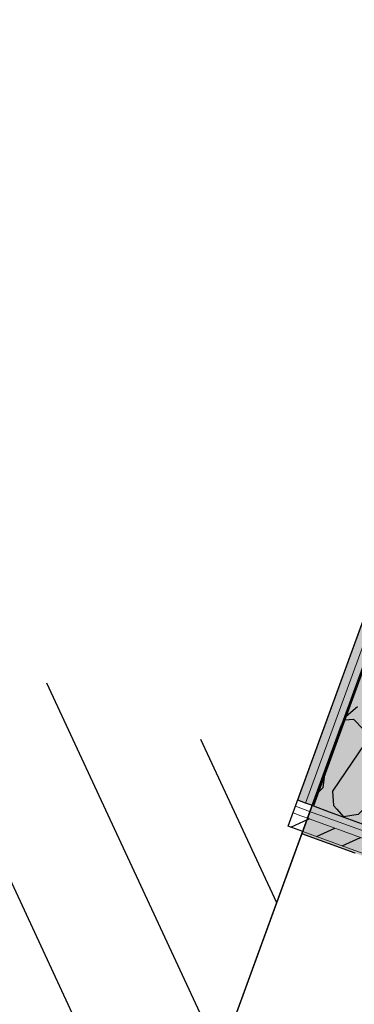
# Model space of a CAD drawing. Header units: millimetres. Extents: x 112481703 to 112588235, y 1264638581 to 1264713486.
# Tile 159 of 256: x 112562150 to 112562669, y 1264672128 to 1264673657. Entities that reach past the tile are written whole.
import ezdxf

# ---------------------------------------------------------------- set-up
doc = ezdxf.new("R2010")
doc.units = ezdxf.units.MM
doc.header["$LTSCALE"] = 0.5
doc.header["$MEASUREMENT"] = 0
doc.linetypes.add('Lang stiplet', pattern=[2116.666603, 1269.999981, -846.666622])
doc.linetypes.add('PLINE', pattern=[0])
for name, color, linetype in [('231- Bærende yttervegger', 7, 'Continuous'), ('231- Bærende yttervegger (Skravur)', 7, 'Continuous'), ('266- Himling og innvendig overflate#1', 7, 'Continuous'), ('862- M___Nettoareal', 7, 'Continuous'), ('862- M___Nettoareal(Polylinje)', 7, 'Continuous'), ('LA_farge_dekke_asfalt2', 7, 'Continuous'), ('Yttervegger.A225', 7, 'Continuous'), ('Yttervegger.A225 (Skravur)', 7, 'Continuous')]:
    doc.layers.add(name, color=color, linetype=linetype)
doc.layers.add('234- Vinduer_ dører_ porter(Nye konstruksjoner)', color=7, linetype='Continuous', lineweight=0)
doc.layers.add('235- Utvendig kledning og overflate', color=7, linetype='Continuous', lineweight=0)
pattern_1 = [(249.956, (112557650, 1264717795), (-81.357, 29.68231), [0, -50]), (249.956, (112557682.11, 1264717756.67), (-81.357, 29.68231), [0, -50])]
pattern_2 = [(24.95599, (112557650, 1264717795), (-12.65766, 27.198964), [])]

# ---------------------------------------------------------------- blocks, each defined once
blk = doc.blocks.new('Legesenter_2422_21', base_point=(112561936.6, 1264674806.4))
at = {"layer": '862- M___Nettoareal(Polylinje)', "linetype": 'PLINE', "flags": 128}
blk.add_lwpolyline([(112558273.9, 1264668708.4), (112560894.9, 1264667752.2), (112562589.3, 1264672396.5), (112562566.8, 1264672404.7), (112564352.9, 1264677300.3), (112561754.4, 1264678248.4)], close=True, dxfattribs=at)
blk = doc.blocks.new('*X143', base_point=(112557650, 1264717795))
at = {"layer": 'Yttervegger.A225 (Skravur)', "linetype": 'PLINE'}
for p, q in [((112562654.7, 1264672569.9), (112562668, 1264672571.1)), ((112562683.9, 1264672555), (112562668, 1264672571.1)), ((112562685.6, 1264672533.1), (112562683.9, 1264672555)), ((112562700.4, 1264672527.7), (112562715.8, 1264672543.4)), ((112562715.8, 1264672543.4), (112562738.3, 1264672545.5)), ((112562754.2, 1264672529.4), (112562738.3, 1264672545.5)), ((112562685.6, 1264672533.1), (112562635.4, 1264672459)), ((112562700.4, 1264672527.7), (112562692.1, 1264672448.9)), ((112562755.9, 1264672507.4), (112562754.2, 1264672529.4)), ((112562770.7, 1264672502), (112562786.1, 1264672517.7)), ((112562786.1, 1264672517.7), (112562793.5, 1264672518.4)), ((112562755.9, 1264672507.4), (112562723.9, 1264672460.1)), ((112562770.7, 1264672502), (112562767.9, 1264672475.6)), ((112562622.5, 1264672481.6), (112562620.7, 1264672464.3)), ((112562620.7, 1264672464.3), (112562613.5, 1264672457.1)), ((112562635.4, 1264672459), (112562637.1, 1264672437)), ((112562637.1, 1264672437), (112562642.1, 1264672431.3))]:
    blk.add_line(p, q, dxfattribs=at)
blk = doc.blocks.new('*X144', base_point=(112557650, 1264717795))
at = {"layer": 'Yttervegger.A225 (Skravur)', "linetype": 'PLINE'}
for p, q in [((112562767.9, 1264672475.6), (112562763.9, 1264672437.4)), ((112562723.9, 1264672460.1), (112562705.8, 1264672433.3)), ((112562691, 1264672438.7), (112562675.5, 1264672423)), ((112562692.1, 1264672448.9), (112562691, 1264672438.7)), ((112562642.1, 1264672431.3), (112562652.4, 1264672419.3)), ((112562675.5, 1264672423), (112562652.4, 1264672419.3)), ((112562705.8, 1264672433.3), (112562707.5, 1264672411.3)), ((112562707.5, 1264672411.3), (112562722.8, 1264672393.6)), ((112562745.9, 1264672397.3), (112562722.8, 1264672393.6)), ((112562751.3, 1264672402.8), (112562745.9, 1264672397.3))]:
    blk.add_line(p, q, dxfattribs=at)
blk = doc.blocks.new('*X157', base_point=(112557650, 1264717795))
at = {"layer": 'Yttervegger.A225 (Skravur)', "linetype": 'PLINE'}
blk.add_line((112562674.2, 1264672590.1), (112562656.9, 1264672575.2), dxfattribs=at)
blk = doc.blocks.new('Veggåpning 07[266]', base_point=(112557650, 1264717795))
at = {"layer": '234- Vinduer_ dører_ porter(Nye konstruksjoner)', "linetype": 'PLINE'}
for p, q in [((112562588, 1264672393), (112562008.8, 1264670805.3)), ((112562670.7, 1264672362.8), (112562588, 1264672393))]:
    blk.add_line(p, q, dxfattribs=at)

msp = doc.modelspace()

# ---------------------------------------------------------------- hatches: boundary and pattern name
at = {"layer": '231- Bærende yttervegger (Skravur)', "linetype": 'Continuous'}
h = msp.add_hatch(dxfattribs=at)
h.set_pattern_fill('Prikker_tett', color=256, style=0, pattern_type=2)
h.set_pattern_definition(pattern_1)
h.paths.add_polyline_path([(112564599.4, 1264677380.7), (112564375.4, 1264677292.1), (112562588, 1264672393), (112562757.1, 1264672331.3)])
at = {"layer": 'LA_farge_dekke_asfalt2', "linetype": 'Continuous'}
h = msp.add_hatch(dxfattribs=at)
h.set_pattern_fill('Murverk', color=256, style=0, pattern_type=2)
h.set_pattern_definition([(294.956, (112557650, 1264717795), (163.1938, 75.94596), [])])
h.paths.add_polyline_path([(112560860.6, 1264667658.3), (112562616.7, 1264672471.6), (112559995.7, 1264673427.9), (112559309.6, 1264671547.3), (112556566.5, 1264672548.1), (112556077.4, 1264671207.6), (112551887.6, 1264672736.3), (112550859.3, 1264669918), (112548773.8, 1264670678.9), (112548539, 1264670035.4), (112546176.3, 1264670897.4), (112543555.3, 1264671853.6), (112540861.4, 1264664469.7), (112545422.3, 1264662805.7), (112543616.1, 1264657854.9), (112550126.3, 1264655479.7), (112546836, 1264646461.2), (112560363.8, 1264641525.7), (112565299.3, 1264655053.5), (112555491.6, 1264658631.7), (112556213.9, 1264660591.1), (112557023.9, 1264660297.4), (112558073.9, 1264663192.9), (112557263, 1264663486.9), (112559028.7, 1264668326.6)])
at = {"layer": 'Yttervegger.A225 (Skravur)', "linetype": 'Continuous'}
h = msp.add_hatch(dxfattribs=at)
h.set_pattern_fill('Prikker_tett', color=256, style=0, pattern_type=2)
h.set_pattern_definition(pattern_1)
h.paths.add_polyline_path([(112565001.9, 1264679041.3), (112564989.7, 1264679045.8), (112562581.5, 1264672445.1), (112562593.7, 1264672440.7)])
h = msp.add_hatch(dxfattribs=at)
h.set_pattern_fill('Prikker_tett', color=256, style=0, pattern_type=2)
h.set_pattern_definition(pattern_1)
h.paths.add_polyline_path([(112565014.1, 1264679036.9), (112565001.9, 1264679041.3), (112562593.7, 1264672440.7), (112562605.9, 1264672436.2)])
h = msp.add_hatch(dxfattribs=at)
h.set_pattern_fill('Prikker_tett', color=256, style=0, pattern_type=2)
h.set_pattern_definition(pattern_1)
h.paths.add_polyline_path([(112562590.3, 1264672431.3), (112562593.7, 1264672440.7), (112562581.5, 1264672445.1), (112562578.1, 1264672435.7)])
h = msp.add_hatch(dxfattribs=at)
h.set_pattern_fill('Prikker_tett', color=256, style=0, pattern_type=2)
h.set_pattern_definition(pattern_1)
h.paths.add_polyline_path([(112562602.5, 1264672426.8), (112562605.9, 1264672436.2), (112562593.7, 1264672440.7), (112562590.3, 1264672431.3)])
h = msp.add_hatch(dxfattribs=at)
h.set_pattern_fill('Prikker_tett', color=256, style=0, pattern_type=2)
h.set_pattern_definition(pattern_1)
h.paths.add_polyline_path([(112562615.8, 1264672422), (112562630.6, 1264672427.2), (112562605.9, 1264672436.2), (112562602.5, 1264672426.8)])
h = msp.add_hatch(dxfattribs=at)
h.set_pattern_fill('Skrålinjer_1', color=256, style=0, pattern_type=2)
h.set_pattern_definition(pattern_2)
h.paths.add_polyline_path([(112562582.6, 1264672410.3), (112562586.5, 1264672421), (112562574.3, 1264672425.4), (112562566.8, 1264672404.7)])
h = msp.add_hatch(dxfattribs=at)
h.set_pattern_fill('Skrålinjer_1', color=256, style=0, pattern_type=2)
h.set_pattern_definition(pattern_2)
h.paths.add_polyline_path([(112562586.5, 1264672421), (112562582.6, 1264672410.3), (112562598.5, 1264672415.9), (112562598.7, 1264672416.5)])
h = msp.add_hatch(dxfattribs=at)
h.set_pattern_fill('Prikker_tett', color=256, style=0, pattern_type=2)
h.set_pattern_definition(pattern_1)
h.paths.add_polyline_path([(112562934.1, 1264672305.8), (112562937.5, 1264672315.2), (112562630.6, 1264672427.2), (112562615.8, 1264672422)])
h = msp.add_hatch(dxfattribs=at)
h.set_pattern_fill('Skrålinjer_1', color=256, style=0, pattern_type=2)
h.set_pattern_definition(pattern_2)
h.paths.add_polyline_path([(112562599.4, 1264672416.2), (112562566.8, 1264672404.7), (112562922.8, 1264672274.8), (112562926.2, 1264672284.2), (112562930.4, 1264672295.5)])
h = msp.add_hatch(dxfattribs=at)
h.set_pattern_fill('Skrålinjer_1', color=256, style=0, pattern_type=2)
h.set_pattern_definition(pattern_2)
h.paths.add_polyline_path([(112562598.7, 1264672416.5), (112562598.5, 1264672415.9), (112562599.4, 1264672416.2)])

# ---------------------------------------------------------------- linework, layer by layer
at = {"layer": '231- Bærende yttervegger', "linetype": 'PLINE'}
msp.add_line((112562670.7, 1264672362.8), (112562588, 1264672393), dxfattribs=at)
at = {"layer": '231- Bærende yttervegger', "linetype": 'PLINE', "flags": 128}
msp.add_lwpolyline([(112564375.4, 1264677292.1), (112562588, 1264672393)], dxfattribs=at)
at = {"layer": '235- Utvendig kledning og overflate', "linetype": 'PLINE'}
for p, q in [((112565001.9, 1264679041.3), (112562593.7, 1264672440.7)), ((112562590.3, 1264672431.3), (112562578.1, 1264672435.7)), ((112562586.5, 1264672421), (112562574.3, 1264672425.4)), ((112562598.7, 1264672416.5), (112562586.5, 1264672421)), ((112562602.5, 1264672426.8), (112562590.3, 1264672431.3)), ((112562602.5, 1264672426.8), (112562615.8, 1264672422)), ((112562615.8, 1264672422), (112562934.1, 1264672305.8)), ((112562598.7, 1264672416.5), (112562599.4, 1264672416.2)), ((112562599.4, 1264672416.2), (112562930.4, 1264672295.5))]:
    msp.add_line(p, q, dxfattribs=at)
at = {"layer": '235- Utvendig kledning og overflate', "linetype": 'PLINE', "flags": 128}
for points in [[(112564989.7, 1264679045.8), (112562581.5, 1264672445.1)], [(112562574.3, 1264672425.4), (112562578.1, 1264672435.7)], [(112562578.1, 1264672435.7), (112562581.5, 1264672445.1)], [(112562566.8, 1264672404.7), (112562574.3, 1264672425.4)], [(112562566.8, 1264672404.7), (112562922.8, 1264672274.8)]]:
    msp.add_lwpolyline(points, dxfattribs=at)
at = {"layer": '266- Himling og innvendig overflate#1', "linetype": 'Lang stiplet'}
msp.add_lwpolyline([(112588235.4, 1264691281.6), (112578984.8, 1264665926.4), (112562432.1, 1264671965.5), (112565811.5, 1264681228.3), (112572876, 1264678650.9), (112578747.2, 1264694743.3)], close=True, dxfattribs=at)
at = {"layer": 'Yttervegger.A225', "linetype": 'PLINE'}
for p, q in [((112565014.1, 1264679036.9), (112562656.7, 1264672575.3)), ((112562656.7, 1264672575.3), (112562605.9, 1264672436.2)), ((112562656.7, 1264672575.3), (112562605.9, 1264672436.2)), ((112562593.7, 1264672440.7), (112562581.5, 1264672445.1)), ((112562593.7, 1264672440.7), (112562581.5, 1264672445.1)), ((112562605.9, 1264672436.2), (112562593.7, 1264672440.7)), ((112562605.9, 1264672436.2), (112562593.7, 1264672440.7)), ((112562605.9, 1264672436.2), (112562630.6, 1264672427.2)), ((112562630.6, 1264672427.2), (112562745, 1264672385.5))]:
    msp.add_line(p, q, dxfattribs=at)

# ---------------------------------------------------------------- block references
at = {"layer": '234- Vinduer_ dører_ porter(Nye konstruksjoner)', "linetype": 'PLINE'}
msp.add_blockref('Veggåpning 07[266]', (112557650, 1264717795), dxfattribs=at)
at = {"layer": '862- M___Nettoareal', "linetype": 'Continuous'}
msp.add_blockref('Legesenter_2422_21', (112561936.6, 1264674806.4), dxfattribs=at)
at = {"layer": 'Yttervegger.A225'}
for name in ['*X157', '*X143', '*X144']:
    msp.add_blockref(name, (112557650, 1264717795), dxfattribs=at)

doc.saveas('drawing.dxf')
